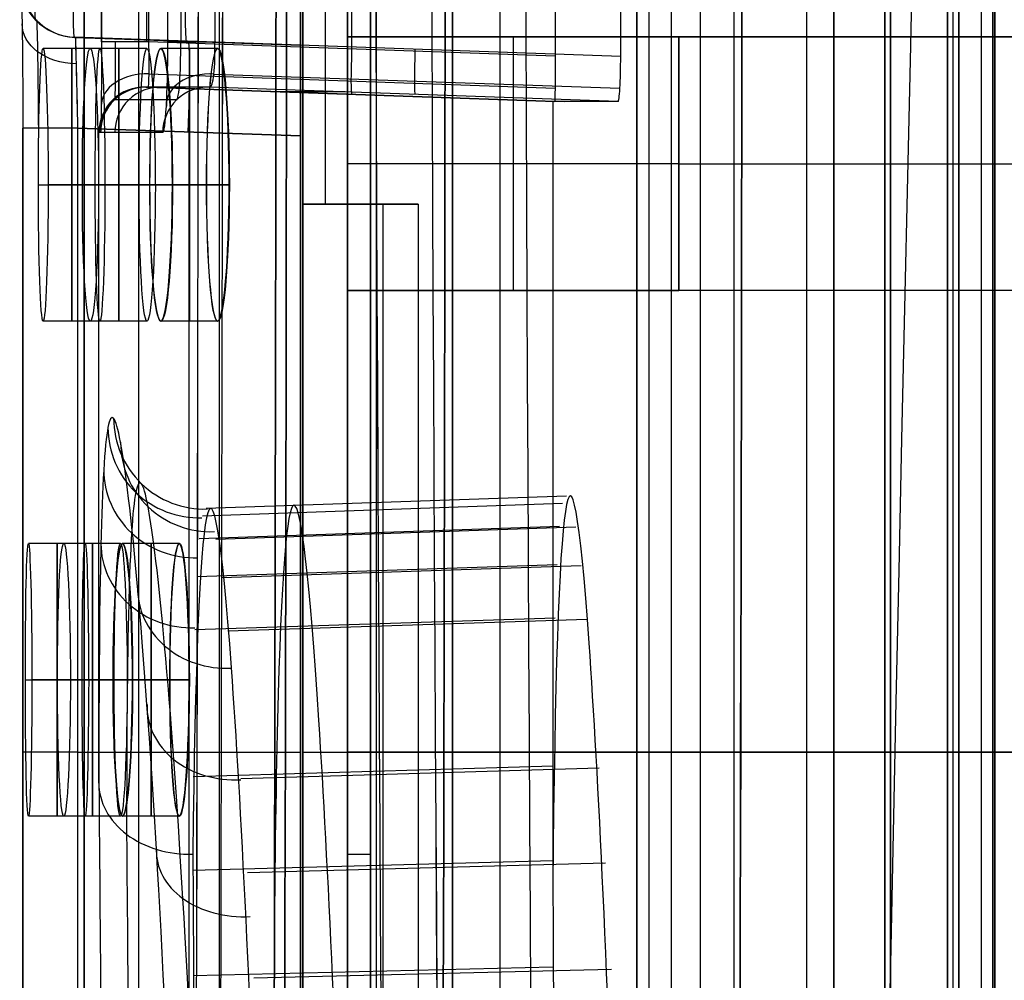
# Model space of a CAD drawing. Extents: x -64 to 57, y 4 to 161.
# Tile 142 of 256: x -64.42 to -60.09, y 128.31 to 132.54. Entities that reach past the tile are written whole.
import ezdxf

# ---------------------------------------------------------------- set-up
doc = ezdxf.new("R2010")
doc.units = 0
doc.layers.add('DEFAULT', color=7, linetype='CONTINUOUS')

msp = doc.modelspace()

# ---------------------------------------------------------------- linework, layer by layer
at = {"layer": 'DEFAULT', "color": 1}
for p, q in [((-60.6117, 81.3771, 65.4553), (-60.6117, 153.3847, 65.4553)), ((-62.5162, 152.7104, 35.6675), (-62.5162, 10.4575, 35.6675)), ((-62.5162, 10.4575, 36.8178), (-62.5162, 152.7104, 36.8178)), ((-60.9551, 12.1037, 35.613), (-60.9551, 150.6227, 35.613)), ((-60.6117, 150.6287, 31.7197), (-60.6117, 81.3771, 31.7197)), ((-61.4256, 137.9591, 51.5556), (-61.4256, 104.9158, 51.5556)), ((-62.8512, 104.9905, 37.3426), (-62.8512, 137.8844, 37.3426)), ((-62.5162, 104.9729, 37.325), (-62.5162, 137.902, 37.325)), ((-62.3059, 104.9619, 51.5095), (-62.3059, 137.913, 51.5095)), ((-63.1861, 137.8669, 37.3601), (-63.1861, 105.008, 37.3601)), ((-63.1861, 132.0247, 51.4633), (-63.1861, 137.8669, 51.4633)), ((-64.1396, 106.1833, 38.1854), (-64.1396, 136.6916, 38.1854)), ((-64.1392, 136.6916, 38.1712), (-64.1392, 106.1833, 38.1712)), ((-63.8983, 106.1833, 38.4353), (-63.8983, 136.6916, 38.4353)), ((-63.5422, 106.1958, 38.4477), (-63.5422, 136.6791, 38.4477)), ((-63.1861, 106.2082, 38.4601), (-63.1861, 136.6667, 38.4601)), ((-63.1861, 132.4245, 50.7631), (-64.1816, 132.4592, 50.7979)), ((-63.1861, 132.4245, 50.9306), (-64.18, 132.4592, 50.9306)), ((-64.1777, 132.4591, 51.0982), (-63.1861, 132.4245, 51.0636)), ((-63.6839, 132.4418, 50.7805), (-63.6839, 132.4418, 51.081)), ((-63.1861, 132.4245, 50.7631), (-63.1861, 132.4245, 51.0636)), ((-64.0696, 132.4098, 55.1174), (-64.3196, 132.4098, 55.1174)), ((-63.8621, 132.4098, 59.4674), (-64.1121, 132.4098, 59.4674)), ((-63.5513, 132.4098, 33.3674), (-63.8013, 132.4098, 33.3674)), ((-63.5505, 132.4098, 63.8174), (-63.8005, 132.4098, 63.8174)), ((-64.4089, 126.5639, 51.7475), (-64.4089, 132.059, 51.7475)), ((-64.4089, 132.059, 51.7518), (-64.4089, 126.5639, 51.7518)), ((-64.1677, 132.059, 51.4976), (-64.1677, 126.5639, 51.4976)), ((-64.1677, 132.059, 51.4976), (-63.1861, 132.0247, 51.4633)), ((-63.1861, 132.0247, 51.4633), (-64.1677, 132.059, 51.4976)), ((-63.6769, 126.5811, 51.4805), (-63.6769, 132.0418, 51.4805)), ((-63.1861, 132.0247, 51.4633), (-63.1861, 126.5982, 51.4633)), ((-64.34, 131.8098, 54.5174), (-64.09, 131.8098, 54.5174)), ((-64.0471, 131.8098, 55.7174), (-64.2971, 131.8098, 55.7174)), ((-64.1469, 131.8098, 58.8674), (-63.8969, 131.8098, 58.8674)), ((-63.8253, 131.8098, 60.0674), (-64.0753, 131.8098, 60.0674)), ((-63.6005, 131.8098, 33.9674), (-63.8505, 131.8098, 33.9674)), ((-63.8497, 131.8098, 63.2174), (-63.5997, 131.8098, 63.2174)), ((-63.7502, 131.8098, 32.7674), (-63.5002, 131.8098, 32.7674)), ((-63.4993, 131.8098, 64.4174), (-63.7493, 131.8098, 64.4174)), ((-64.0696, 131.2098, 55.1174), (-64.3196, 131.2098, 55.1174)), ((-63.8621, 131.2098, 59.4674), (-64.1121, 131.2098, 59.4674)), ((-63.5513, 131.2098, 33.3674), (-63.8013, 131.2098, 33.3674)), ((-63.5505, 131.2098, 63.8174), (-63.8005, 131.2098, 63.8174)), ((-64.1344, 130.2298, 52.9424), (-64.3844, 130.2298, 52.9424)), ((-63.9788, 130.2298, 57.2924), (-64.2288, 130.2298, 57.2924)), ((-63.72, 130.2298, 35.5424), (-63.97, 130.2298, 35.5424)), ((-63.7193, 130.2298, 61.6424), (-63.9693, 130.2298, 61.6424)), ((-64.3977, 129.6298, 52.3424), (-64.1477, 129.6298, 52.3424)), ((-64.1191, 129.6298, 53.5424), (-64.3691, 129.6298, 53.5424)), ((-64.2565, 129.6298, 56.6924), (-64.0065, 129.6298, 56.6924)), ((-63.9492, 129.6298, 57.8924), (-64.1992, 129.6298, 57.8924)), ((-63.762, 129.6298, 36.1424), (-64.012, 129.6298, 36.1424)), ((-64.0113, 129.6298, 61.0424), (-63.7613, 129.6298, 61.0424)), ((-63.9261, 129.6298, 34.9424), (-63.6761, 129.6298, 34.9424)), ((-63.6754, 129.6298, 62.2424), (-63.9254, 129.6298, 62.2424)), ((-64.1677, 129.3115, 51.4976), (-63.1861, 129.3115, 51.4633)), ((-64.1344, 129.0298, 52.9424), (-64.3844, 129.0298, 52.9424)), ((-63.9788, 129.0298, 57.2924), (-64.2288, 129.0298, 57.2924)), ((-63.72, 129.0298, 35.5424), (-63.97, 129.0298, 35.5424)), ((-63.7193, 129.0298, 61.6424), (-63.9693, 129.0298, 61.6424))]:
    msp.add_line(p, q, dxfattribs=at)
at = {"layer": 'DEFAULT', "color": 156}
for p, q in [((-61.704, 10.774, 35.8806), (-61.704, 151.5363, 35.8806)), ((-61.704, 151.5363, 37.5166), (-61.704, 10.774, 37.5166)), ((-61.704, 10.774, 36.6986), (-61.704, 151.5363, 36.6986))]:
    msp.add_line(p, q, dxfattribs=at)
at = {"layer": 'DEFAULT', "color": 7}
for p, q in [((-60.8363, 102.6643, 51.8084), (-60.8363, 149.1156, 51.8084)), ((-60.8363, 149.1156, 65.5634), (-60.8363, 102.6643, 65.5634)), ((-60.3363, 102.6643, 51.8084), (-60.3363, 149.1156, 51.8084)), ((-60.3363, 149.1156, 65.5634), (-60.3363, 102.6643, 65.5634)), ((-60.1363, 102.6643, 51.1084), (-60.1363, 149.1156, 51.1084)), ((-60.1363, 149.1156, 66.2634), (-60.1363, 102.6643, 66.2634)), ((-60.1363, 102.6643, 65.7634), (-60.1363, 149.1156, 65.7634)), ((-60.1363, 149.1156, 51.6084), (-60.1363, 102.6643, 51.6084)), ((-60.8363, 103.6643, 64.2619), (-60.8363, 148.1155, 64.2618)), ((-60.8363, 148.1155, 55.1088), (-60.8363, 103.6643, 55.1089)), ((-60.5863, 103.6643, 64.2619), (-60.5863, 148.1155, 64.2618)), ((-60.5863, 148.1155, 55.1088), (-60.5863, 103.6643, 55.1089)), ((-60.3363, 103.6643, 64.2619), (-60.3363, 148.1155, 64.2618)), ((-60.3363, 148.1155, 55.1088), (-60.3363, 103.6643, 55.1089))]:
    msp.add_line(p, q, dxfattribs=at)
at = {"layer": 'DEFAULT', "color": 131}
for p, q in [((-60.3363, 102.8643, 65.0618), (-60.3363, 148.9155, 65.0618)), ((-60.3363, 102.8643, 54.3088), (-60.3363, 148.9155, 54.3088)), ((-60.1863, 102.8643, 65.0618), (-60.1863, 148.9155, 65.0618)), ((-60.1863, 102.8643, 54.3088), (-60.1863, 148.9155, 54.3088)), ((-60.3363, 104.4399, 63.8853), (-60.3363, 147.3399, 63.8853)), ((-60.3363, 147.3399, 55.4853), (-60.3363, 104.4399, 55.4853)), ((-60.3113, 104.4399, 55.4853), (-60.3113, 147.3399, 55.4853)), ((-60.3113, 104.4399, 63.8853), (-60.3113, 147.3399, 63.8853)), ((-60.2863, 147.3399, 55.4853), (-60.2863, 104.4399, 55.4853)), ((-60.2863, 104.4399, 63.8853), (-60.2863, 147.3399, 63.8853)), ((-60.2863, 104.4399, 59.6853), (-60.2863, 147.3399, 59.6853))]:
    msp.add_line(p, q, dxfattribs=at)
at = {"layer": 'DEFAULT', "color": 254}
for p, q in [((-61.7754, 132.3765, 38.2585), (-61.7754, 147.3023, 38.2585)), ((-62.9774, 132.4184, 38.3005), (-62.9774, 147.2604, 38.3005)), ((-63.7701, 132.4388, 38.1095), (-63.7701, 147.24, 38.1095)), ((-63.7135, 147.24, 38.2609), (-63.7135, 132.4388, 38.2608)), ((-63.5635, 147.24, 38.3209), (-63.5635, 132.4388, 38.3209)), ((-63.1751, 137.5669, 50.8638), (-63.1751, 131.7249, 50.8638)), ((-63.1751, 136.7414, 49.7208), (-63.1751, 131.7249, 49.7208)), ((-63.0773, 136.7414, 49.7208), (-63.0773, 131.7249, 49.7208)), ((-62.9795, 131.7249, 49.7208), (-62.9795, 136.7414, 49.7208)), ((-62.9795, 136.7414, 47.7815), (-62.9795, 132.4615, 47.7815)), ((-64.0626, 132.4394, 50.684), (-64.0626, 136.1498, 50.684)), ((-64.0626, 136.1498, 50.6862), (-64.0626, 132.4394, 50.6862)), ((-63.8626, 132.4394, 50.484), (-63.8626, 136.1498, 50.484)), ((-63.8556, 136.1498, 50.4841), (-63.8556, 132.4394, 50.4841)), ((-62.9795, 136.1699, 38.8826), (-62.9795, 122.4539, 38.8826)), ((-62.9598, 132.4081, 50.5154), (-62.9598, 136.1185, 50.5154)), ((-62.064, 136.0872, 50.5467), (-62.064, 132.3768, 50.5467)), ((-63.1751, 123.0889, 39.8148), (-63.1751, 135.5349, 39.8148)), ((-63.1751, 135.4079, 37.5288), (-63.1751, 107.4679, 37.5288)), ((-62.9795, 135.2682, 47.1884), (-62.9795, 132.4615, 47.1884)), ((-62.9795, 123.3556, 37.8412), (-62.9795, 135.2682, 37.8412)), ((-62.9795, 135.2682, 39.6192), (-62.9795, 122.4539, 39.6192)), ((-62.8779, 135.1539, 37.892), (-62.8779, 123.4699, 37.892)), ((-61.651, 134.5597, 37.5288), (-61.651, 123.8235, 37.5288)), ((-61.5533, 134.5335, 37.8412), (-61.5533, 123.8497, 37.8412)), ((-60.127, 134.1514, 37.5288), (-60.127, 124.2319, 37.5288)), ((-60.127, 134.1514, 37.8412), (-60.127, 124.2319, 37.8412)), ((-60.127, 124.2319, 37.685), (-60.127, 134.1514, 37.685)), ((-62.8779, 133.7569, 39.8148), (-62.8779, 124.8669, 39.8148)), ((-62.8779, 133.7569, 39.6192), (-62.8779, 124.8669, 39.6192)), ((-62.8779, 124.8669, 38.4), (-62.8779, 133.7569, 38.4)), ((-62.8779, 133.7569, 39.717), (-62.8779, 124.8669, 39.717)), ((-61.2777, 133.7569, 38.4), (-61.2777, 124.8669, 38.4)), ((-62.9795, 132.4615, 47.1884), (-62.9795, 132.4615, 48.8648)), ((-62.9795, 132.4615, 48.8648), (-62.9795, 131.3439, 48.8648)), ((-61.519, 132.4615, 48.8648), (-62.9795, 132.4615, 48.8648)), ((-62.9795, 132.4615, 47.1884), (-50.7875, 132.4615, 47.1884)), ((-47.7395, 132.4615, 48.3822), (-62.9795, 132.4615, 48.3822)), ((-62.2492, 132.4615, 48.8648), (-62.2492, 131.3439, 48.8648)), ((-61.519, 131.3439, 48.8648), (-61.519, 132.4615, 48.8648)), ((-61.519, 132.4615, 49.576), (-61.519, 132.4615, 48.8648)), ((-61.519, 131.3439, 49.576), (-61.519, 132.4615, 49.576)), ((-61.519, 132.4615, 49.576), (-47.7395, 132.4615, 49.576)), ((-61.519, 132.4615, 49.2204), (-61.519, 131.3439, 49.2204)), ((-62.064, 132.3768, 50.5467), (-63.8556, 132.4394, 50.4841)), ((-63.5635, 132.4388, 38.3209), (-61.7754, 132.3765, 38.2585)), ((-63.854, 132.298, 50.4257), (-62.0646, 132.2355, 50.4881)), ((-63.5673, 132.2977, 38.3794), (-61.7788, 132.2354, 38.317)), ((-63.8671, 132.2396, 48.6361), (-63.8597, 132.2396, 50.2841)), ((-63.8597, 132.2396, 50.2841), (-62.066, 132.177, 50.3468)), ((-63.8179, 132.2397, 44.4002), (-62.0244, 132.177, 44.4001)), ((-61.7868, 132.177, 38.4584), (-63.5861, 132.2397, 38.5212)), ((-64.013, 132.1836, 48.6361), (-64.0056, 132.1836, 50.2855)), ((-62.066, 132.177, 50.3468), (-62.0741, 132.177, 48.6361)), ((-62.0741, 132.177, 48.6361), (-62.0741, 128.729, 48.6361)), ((-64.0741, 129.1753, 48.6361), (-64.0741, 132.0398, 48.6361)), ((-64.0666, 132.0398, 50.286), (-64.0741, 132.0398, 48.6361)), ((-61.519, 131.9027, 48.8648), (-62.9795, 131.9027, 48.8648)), ((-61.519, 131.9027, 48.8648), (-61.519, 131.9027, 49.576)), ((-61.519, 131.9027, 49.576), (-47.7395, 131.9027, 49.576)), ((-63.1751, 131.7249, 50.8638), (-62.6671, 131.7249, 50.8638)), ((-62.9795, 131.7249, 49.7208), (-63.1751, 131.7249, 49.7208)), ((-63.1751, 131.7249, 49.7208), (-63.1751, 131.7249, 50.8638)), ((-62.9795, 131.7249, 50.2923), (-63.1751, 131.7249, 50.2923)), ((-62.9795, 131.7249, 50.6682), (-62.9795, 131.7249, 49.7208)), ((-62.6671, 131.7249, 50.6682), (-62.9795, 131.7249, 50.6682)), ((-62.9795, 126.8989, 50.6682), (-62.9795, 131.7249, 50.6682)), ((-62.9211, 131.7249, 50.6682), (-62.9211, 131.7249, 50.8638)), ((-62.8233, 131.7249, 50.6682), (-62.8233, 126.8989, 50.6682)), ((-62.6671, 131.7249, 50.8638), (-62.6671, 126.8989, 50.8638)), ((-62.6671, 131.7249, 50.8638), (-62.6671, 131.7249, 50.6682)), ((-62.6671, 131.7249, 50.6682), (-62.6671, 126.8989, 50.6682)), ((-62.6671, 131.7249, 50.766), (-62.6671, 126.8989, 50.766)), ((-62.9795, 131.3439, 48.8648), (-62.9795, 131.3439, 50.0078)), ((-62.9795, 131.3439, 50.0078), (-62.9795, 127.2799, 50.0078)), ((-47.7395, 131.3439, 50.0078), (-62.9795, 131.3439, 50.0078)), ((-62.9795, 131.3439, 48.8648), (-61.519, 131.3439, 48.8648)), ((-61.519, 131.3439, 49.4363), (-62.9795, 131.3439, 49.4363)), ((-61.519, 131.3439, 49.576), (-61.519, 131.3439, 48.8648)), ((-47.7395, 131.3439, 49.576), (-61.519, 131.3439, 49.576)), ((-64.0224, 130.7794, 44.2927), (-64.0284, 130.7648, 44.5531)), ((-64.016, 130.785, 44.0318), (-64.0224, 130.7794, 44.2927)), ((-64.0092, 130.7815, 43.7708), (-64.016, 130.785, 44.0318)), ((-64.0057, 130.7763, 43.6403), (-64.0092, 130.7815, 43.7708)), ((-64.002, 130.7689, 43.5098), (-64.0057, 130.7763, 43.6403)), ((-63.9983, 130.7591, 43.3795), (-64.002, 130.7689, 43.5098)), ((-64.0367, 130.7256, 44.9436), (-64.0393, 130.7078, 45.0746)), ((-64.034, 130.7411, 44.8128), (-64.0367, 130.7256, 44.9436)), ((-64.0313, 130.754, 44.6831), (-64.034, 130.7411, 44.8128)), ((-64.0284, 130.7648, 44.5531), (-64.0313, 130.754, 44.6831)), ((-63.9945, 130.7471, 43.2493), (-63.9983, 130.7591, 43.3795)), ((-63.9906, 130.7328, 43.1193), (-63.9945, 130.7471, 43.2493)), ((-63.9867, 130.7162, 42.9894), (-63.9906, 130.7328, 43.1193)), ((-64.0418, 130.6876, 45.2054), (-64.0442, 130.6651, 45.336)), ((-64.0393, 130.7078, 45.0746), (-64.0418, 130.6876, 45.2054)), ((-63.9826, 130.6974, 42.8598), (-63.9867, 130.7162, 42.9894)), ((-63.9785, 130.6762, 42.7305), (-63.9826, 130.6974, 42.8598)), ((-64.0465, 130.6403, 45.4663), (-64.0488, 130.6132, 45.5962)), ((-64.0442, 130.6651, 45.336), (-64.0465, 130.6403, 45.4663)), ((-63.97, 130.6272, 42.4735), (-63.9785, 130.6762, 42.7305)), ((-64.0488, 130.6132, 45.5962), (-64.0509, 130.5838, 45.7254)), ((-63.9612, 130.5696, 42.2192), (-63.97, 130.6272, 42.4735)), ((-64.0529, 130.5522, 45.854), (-64.0548, 130.5183, 45.9817)), ((-64.0509, 130.5838, 45.7254), (-64.0529, 130.5522, 45.854)), ((-63.9567, 130.5375, 42.0931), (-63.9612, 130.5696, 42.2192)), ((-64.0548, 130.5183, 45.9817), (-64.0566, 130.4822, 46.1088)), ((-63.9522, 130.5033, 41.9676), (-63.9567, 130.5375, 42.0931)), ((-64.0566, 130.4822, 46.1088), (-64.0583, 130.444, 46.2349)), ((-63.9476, 130.4668, 41.8428), (-63.9522, 130.5033, 41.9676)), ((-63.9429, 130.4282, 41.7187), (-63.9476, 130.4668, 41.8428)), ((-63.9061, 130.4783, 44.533), (-63.9116, 130.4556, 44.7821)), ((-63.9002, 130.4922, 44.2836), (-63.9061, 130.4783, 44.533)), ((-63.894, 130.4974, 44.0339), (-63.9002, 130.4922, 44.2836)), ((-63.8873, 130.494, 43.7838), (-63.894, 130.4974, 44.0339)), ((-63.8839, 130.4889, 43.6586), (-63.8873, 130.494, 43.7838)), ((-63.8803, 130.4817, 43.5332), (-63.8839, 130.4889, 43.6586)), ((-63.8767, 130.4722, 43.4077), (-63.8803, 130.4817, 43.5332)), ((-63.873, 130.4606, 43.2822), (-63.8767, 130.4722, 43.4077)), ((-64.0583, 130.444, 46.2349), (-64.0599, 130.4035, 46.3602)), ((-63.9382, 130.3875, 41.5953), (-63.9429, 130.4282, 41.7187)), ((-63.9168, 130.4242, 45.0312), (-63.9193, 130.4051, 45.1557)), ((-63.9143, 130.441, 44.9067), (-63.9168, 130.4242, 45.0312)), ((-63.9116, 130.4556, 44.7821), (-63.9143, 130.441, 44.9067)), ((-63.8692, 130.4467, 43.1568), (-63.873, 130.4606, 43.2822)), ((-63.8653, 130.4306, 43.0317), (-63.8692, 130.4467, 43.1568)), ((-63.8613, 130.4123, 42.9069), (-63.8653, 130.4306, 43.0317)), ((-63.6011, 130.3854, 44.0031), (-62.0146, 130.4408, 44.003)), ((-64.0599, 130.4035, 46.3602), (-64.0614, 130.361, 46.4846)), ((-63.9334, 130.3445, 41.4726), (-63.9382, 130.3875, 41.5953)), ((-63.9216, 130.3838, 45.2801), (-63.9239, 130.3603, 45.4041)), ((-63.9193, 130.4051, 45.1557), (-63.9216, 130.3838, 45.2801)), ((-63.8573, 130.3918, 42.7826), (-63.8613, 130.4123, 42.9069)), ((-63.849, 130.3446, 42.5359), (-63.8573, 130.3918, 42.7826)), ((-63.6183, 130.3521, 44.6962), (-62.0312, 130.4073, 44.7016)), ((-64.0614, 130.361, 46.4846), (-64.0628, 130.3163, 46.608)), ((-63.9285, 130.2994, 41.3505), (-63.9334, 130.3445, 41.4726)), ((-63.9261, 130.3347, 45.5277), (-63.9281, 130.3069, 45.6507)), ((-63.9239, 130.3603, 45.4041), (-63.9261, 130.3347, 45.5277)), ((-63.8404, 130.289, 42.2917), (-63.849, 130.3446, 42.5359)), ((-64.0628, 130.3163, 46.608), (-64.0641, 130.2696, 46.7304)), ((-63.9281, 130.3069, 45.6507), (-63.9301, 130.277, 45.7731)), ((-63.9237, 130.252, 41.2291), (-63.9285, 130.2994, 41.3505)), ((-63.6323, 130.2518, 45.3775), (-62.0449, 130.3062, 45.3882)), ((-63.5584, 130.2487, 42.6313), (-61.9738, 130.3029, 42.6204)), ((-64.0641, 130.2696, 46.7304), (-64.0654, 130.2208, 46.8518)), ((-63.9301, 130.277, 45.7731), (-63.932, 130.245, 45.8947)), ((-63.9137, 130.1509, 40.9883), (-63.9237, 130.252, 41.2291)), ((-63.8361, 130.258, 42.1707), (-63.8404, 130.289, 42.2917)), ((-63.8316, 130.225, 42.0502), (-63.8361, 130.258, 42.1707)), ((-64.0654, 130.2208, 46.8518), (-64.0675, 130.1194, 47.0864)), ((-63.9338, 130.2109, 46.0155), (-63.9355, 130.1748, 46.1355)), ((-63.932, 130.245, 45.8947), (-63.9338, 130.2109, 46.0155)), ((-63.8271, 130.1899, 41.9304), (-63.8316, 130.225, 42.0502)), ((-63.9355, 130.1748, 46.1355), (-63.9371, 130.1366, 46.2547)), ((-63.8226, 130.1527, 41.8113), (-63.8271, 130.1899, 41.9304)), ((-64.0675, 130.1194, 47.0864), (-64.0693, 130.0129, 47.3115)), ((-63.9371, 130.1366, 46.2547), (-63.9386, 130.0964, 46.3731)), ((-63.9036, 130.0409, 40.7503), (-63.9137, 130.1509, 40.9883)), ((-63.818, 130.1134, 41.6928), (-63.8226, 130.1527, 41.8113)), ((-63.6433, 130.0852, 46.0468), (-62.0557, 130.1383, 46.0628)), ((-63.5334, 130.0803, 41.9616), (-61.95, 130.1332, 41.9455)), ((-63.9386, 130.0964, 46.3731), (-63.94, 130.0541, 46.4907)), ((-63.8134, 130.072, 41.575), (-63.818, 130.1134, 41.6928)), ((-63.94, 130.0541, 46.4907), (-63.9426, 129.9636, 46.7235)), ((-63.8984, 129.9828, 40.6326), (-63.9036, 130.0409, 40.7503)), ((-63.8087, 130.0285, 41.4579), (-63.8134, 130.072, 41.575)), ((-64.0693, 130.0129, 47.3115), (-64.0707, 129.8987, 47.5335)), ((-63.8039, 129.9829, 41.3414), (-63.8087, 130.0285, 41.4579)), ((-63.9426, 129.9636, 46.7235), (-63.9437, 129.9153, 46.8387)), ((-63.8933, 129.9226, 40.516), (-63.8984, 129.9828, 40.6326)), ((-63.7942, 129.8855, 41.1103), (-63.8039, 129.9829, 41.3414)), ((-63.9437, 129.9153, 46.8387), (-63.9448, 129.8648, 46.9532)), ((-63.8881, 129.8604, 40.4006), (-63.8933, 129.9226, 40.516)), ((-63.6514, 129.8518, 46.7018), (-62.064, 129.9031, 46.7229)), ((-64.0707, 129.8987, 47.5335), (-64.072, 129.7729, 47.7585)), ((-63.9448, 129.8648, 46.9532), (-63.9458, 129.8124, 47.0669)), ((-63.8829, 129.7963, 40.2865), (-63.8881, 129.8604, 40.4006)), ((-63.7844, 129.7796, 40.8819), (-63.7942, 129.8855, 41.1103)), ((-63.5063, 129.8456, 41.3078), (-61.9244, 129.8966, 41.2865)), ((-64.072, 129.7729, 47.7585), (-64.0725, 129.7055, 47.8722)), ((-63.9458, 129.8124, 47.0669), (-63.9467, 129.7578, 47.1798)), ((-63.8725, 129.6625, 40.0621), (-63.8829, 129.7963, 40.2865)), ((-63.7794, 129.7236, 40.7689), (-63.7844, 129.7796, 40.8819)), ((-63.9467, 129.7578, 47.1798), (-63.9476, 129.7013, 47.2919)), ((-64.0725, 129.7055, 47.8722), (-64.0729, 129.6358, 47.9849)), ((-63.9476, 129.7013, 47.2919), (-63.9483, 129.6427, 47.4031)), ((-63.7744, 129.6657, 40.657), (-63.7794, 129.7236, 40.7689)), ((-63.9483, 129.6427, 47.4031), (-63.949, 129.5821, 47.5134)), ((-63.8621, 129.5213, 39.8432), (-63.8725, 129.6625, 40.0621)), ((-63.7694, 129.6058, 40.5463), (-63.7744, 129.6657, 40.657)), ((-64.0729, 129.6358, 47.9849), (-64.0733, 129.5641, 48.0965)), ((-63.7643, 129.5441, 40.4367), (-63.7694, 129.6058, 40.5463)), ((-64.0733, 129.5641, 48.0965), (-64.0736, 129.4903, 48.207)), ((-63.949, 129.5821, 47.5134), (-63.9496, 129.5196, 47.6227)), ((-63.9496, 129.5196, 47.6227), (-63.9502, 129.455, 47.7311)), ((-63.8516, 129.373, 39.6299), (-63.8621, 129.5213, 39.8432)), ((-63.7593, 129.4805, 40.3284), (-63.7643, 129.5441, 40.4367)), ((-64.0736, 129.4903, 48.207), (-64.0738, 129.4145, 48.3162)), ((-63.7542, 129.4152, 40.2213), (-63.7593, 129.4805, 40.3284)), ((-63.9502, 129.455, 47.7311), (-63.9506, 129.3886, 47.8383)), ((-64.0738, 129.4145, 48.3162), (-64.074, 129.3367, 48.4242)), ((-63.9506, 129.3886, 47.8383), (-63.951, 129.3202, 47.9445)), ((-63.7441, 129.2793, 40.0114), (-63.7542, 129.4152, 40.2213)), ((-64.074, 129.3367, 48.4242), (-64.0741, 129.257, 48.5308)), ((-63.8412, 129.2175, 39.4221), (-63.8516, 129.373, 39.6299)), ((-63.951, 129.3202, 47.9445), (-63.9514, 129.2499, 48.0495)), ((-63.1751, 129.3119, 39.8148), (-62.8779, 129.3119, 39.8148)), ((-62.9795, 129.3119, 50.6682), (-62.6671, 129.3119, 50.6682)), ((-62.9795, 129.3119, 50.0078), (-62.9795, 129.3119, 50.6682)), ((-47.7395, 129.3119, 50.0078), (-62.9795, 129.3119, 50.0078)), ((-62.9795, 129.3119, 37.8412), (-60.127, 129.3119, 37.8412)), ((-62.9795, 129.3119, 37.8412), (-62.9795, 129.3119, 39.6192)), ((-62.8779, 129.3119, 39.6192), (-62.8779, 129.3119, 39.8148)), ((-62.8779, 129.3119, 37.892), (-62.8779, 129.3119, 38.4)), ((-62.8779, 129.3119, 37.892), (-52.4639, 129.3119, 37.892)), ((-62.8779, 129.3119, 38.4), (-59.6775, 129.3119, 38.4)), ((-62.6671, 129.3119, 50.6682), (-62.6671, 129.3119, 50.8638)), ((-64.0741, 129.257, 48.5308), (-64.0741, 129.1753, 48.6361)), ((-63.9514, 129.2499, 48.0495), (-63.9516, 129.1777, 48.1534)), ((-63.734, 129.1366, 39.8068), (-63.7441, 129.2793, 40.0114)), ((-63.6594, 129.2043, 47.9172), (-62.0728, 129.2504, 47.9479)), ((-63.8309, 129.0547, 39.2196), (-63.8412, 129.2175, 39.4221)), ((-63.449, 129.196, 40.0951), (-61.8704, 129.2417, 40.0644)), ((-63.9516, 129.1777, 48.1534), (-63.9518, 129.1036, 48.256)), ((-60.127, 129.1916, 37.5288), (-60.127, 129.1916, 37.8412)), ((-63.7239, 128.9869, 39.6073), (-63.734, 129.1366, 39.8068)), ((-63.9518, 129.1036, 48.256), (-63.952, 129.0276, 48.3574)), ((-63.8206, 128.8845, 39.0225), (-63.8309, 129.0547, 39.2196)), ((-63.952, 129.0276, 48.3574), (-63.952, 128.9499, 48.4574)), ((-63.7139, 128.8302, 39.4131), (-63.7239, 128.9869, 39.6073)), ((-63.8155, 128.7967, 38.926), (-63.8206, 128.8845, 39.0225)), ((-62.8779, 128.861, 39.6192), (-62.9795, 128.861, 39.6192)), ((-63.7039, 128.6666, 39.224), (-63.7139, 128.8302, 39.4131)), ((-63.6601, 128.792, 48.4748), (-62.0741, 128.8348, 48.5098)), ((-63.4197, 128.782, 39.5378), (-61.8428, 128.8245, 39.5027)), ((-63.8104, 128.7069, 38.8308), (-63.8155, 128.7967, 38.926)), ((-63.8003, 128.522, 38.6447), (-63.8104, 128.7069, 38.8308)), ((-63.699, 128.582, 39.1314), (-63.7039, 128.6666, 39.224)), ((-63.694, 128.4957, 39.0401), (-63.699, 128.582, 39.1314)), ((-63.7953, 128.427, 38.5541), (-63.8003, 128.522, 38.6447)), ((-63.6842, 128.3178, 38.8617), (-63.694, 128.4957, 39.0401)), ((-63.7903, 128.3306, 38.4652), (-63.7953, 128.427, 38.5541)), ((-63.659, 128.3271, 48.9889), (-62.0737, 128.3663, 49.028)), ((-63.3911, 128.3174, 39.0261), (-61.8159, 128.3562, 38.9871)), ((-63.7855, 128.2328, 38.3782), (-63.7903, 128.3306, 38.4652)), ((-63.6794, 128.2265, 38.7748), (-63.6842, 128.3178, 38.8617))]:
    msp.add_line(p, q, dxfattribs=at)
at = {"layer": 'DEFAULT', "color": 1, "extrusion": (8.80849e-08, 1.65877e-11, 1)}
msp.add_arc((2112.4494, 83.1513, 30.3646), 2172.531, 178.0582251, 181.9633825, dxfattribs=at)
at = {"layer": 'DEFAULT', "color": 1, "extrusion": (6.37239e-09, -5.38277e-14, 1)}
msp.add_arc((2106.8678, 83.1507, 28.609), 2167.9273, 178.056369, 181.9652383, dxfattribs=at)
at = {"layer": 'DEFAULT', "color": 1, "extrusion": (-6.39751e-09, 3.73463e-14, 1)}
msp.add_arc((2106.8678, 83.1507, 68.566), 2167.9273, 178.056369, 181.9652417, dxfattribs=at)
at = {"layer": 'DEFAULT', "color": 1, "extrusion": (-4.01616e-05, -4.47712e-09, 1)}
msp.add_arc((2112.4396, 83.1513, 28.6012), 2172.9134, 178.0606672, 181.9609199, dxfattribs=at)
at = {"layer": 'DEFAULT', "color": 1, "extrusion": (4.01504e-05, 4.4757e-09, 1)}
msp.add_arc((2112.4343, 83.1513, 68.5737), 2172.912, 178.060666, 181.9609244, dxfattribs=at)
at = {"layer": 'DEFAULT', "color": 1, "extrusion": (8.84343e-08, 1.65026e-11, 1)}
msp.add_arc((2112.4606, 83.1513, 30.3646), 2172.5422, 178.0615914, 181.9600157, dxfattribs=at)
at = {"layer": 'DEFAULT', "color": 1, "extrusion": (-8.77825e-08, -1.6417e-11, 1)}
msp.add_arc((2112.4589, 83.1513, 66.8103), 2172.5405, 178.0615925, 181.9600222, dxfattribs=at)
at = {"layer": 'DEFAULT', "color": 254, "extrusion": (0.995931, -2.47832e-05, -0.090119)}
msp.add_arc((140.5303, -438.3278, -68.9402), 498.4165, 88.89805, 94.560755, dxfattribs=at)
at = {"layer": 'DEFAULT', "color": 254, "extrusion": (0.995931, -2.4782e-05, 0.090119)}
msp.add_arc((140.5302, 535.2042, -60.1742), 498.4165, 265.439256, 271.101962, dxfattribs=at)
at = {"layer": 'DEFAULT', "color": 254, "extrusion": (0.995931, -2.47838e-05, -0.090121)}
msp.add_arc((140.5303, -438.265, -68.2438), 498.4043, 88.89805, 94.560756, dxfattribs=at)
at = {"layer": 'DEFAULT', "color": 254, "extrusion": (0.995931, -2.47826e-05, 0.090121)}
msp.add_arc((140.5302, 535.1413, -59.4776), 498.4042, 265.439255, 271.101962, dxfattribs=at)
at = {"layer": 'DEFAULT', "color": 254, "extrusion": (0.995859, -2.56032e-05, -0.090906)}
msp.add_arc((140.5303, -438.1712, -66.9871), 498.3529, 88.897985, 94.561018, dxfattribs=at)
at = {"layer": 'DEFAULT', "color": 254, "extrusion": (0.995859, -2.56021e-05, 0.090906)}
msp.add_arc((140.5302, 535.0406, -58.1445), 498.3528, 265.438993, 271.102026, dxfattribs=at)
at = {"layer": 'DEFAULT', "color": 1, "extrusion": (0.996081, -2.45895e-05, -0.088445)}
msp.add_arc((140.4456, -436.7116, -69.1987), 496.5558, 88.891775, 94.572177, dxfattribs=at)
at = {"layer": 'DEFAULT', "color": 1, "extrusion": (0.996074, -2.21132e-05, 0.088527)}
msp.add_arc((140.1505, 523.6608, -60.6006), 486.7139, 265.370039, 271.165401, dxfattribs=at)
at = {"layer": 'DEFAULT', "color": 1, "extrusion": (0.995938, -2.13712e-05, 0.090043)}
msp.add_arc((140.15, 523.9509, -60.4613), 487.1856, 265.372024, 271.164966, dxfattribs=at)
at = {"layer": 'DEFAULT', "color": 1, "extrusion": (0.995947, -2.45933e-05, -0.089937)}
msp.add_arc((140.4457, -437.0362, -69.2053), 497.0505, 88.892276, 94.570151, dxfattribs=at)
at = {"layer": 'DEFAULT', "color": 1, "extrusion": (0.99584, -1.9544e-05, 0.091114)}
msp.add_arc((140.1473, 524.4995, -60.2023), 487.853, 265.376967, 271.164119, dxfattribs=at)
at = {"layer": 'DEFAULT', "color": 1, "extrusion": (0.995833, -1.7073e-05, 0.091195)}
msp.add_arc((140.15, 524.5838, -60.1989), 487.9323, 265.377425, 271.163635, dxfattribs=at)
at = {"layer": 'DEFAULT', "color": 1, "extrusion": (0.995842, -2.06267e-05, -0.091096)}
msp.add_arc((140.1511, -427.8965, -69.0553), 488.022, 88.836737, 94.621883, dxfattribs=at)
at = {"layer": 'DEFAULT', "color": 1, "extrusion": (0.995856, -2.53629e-05, -0.090939)}
msp.add_arc((140.4469, -437.6996, -69.0466), 497.8281, 88.893736, 94.564834, dxfattribs=at)
at = {"layer": 'DEFAULT', "color": 1, "extrusion": (0.136585, -0.000507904, 0.990628)}
msp.add_arc((146.4486, -1756.1906, 20.22), 1822.9796, 89.9063373, 91.4757322, dxfattribs=at)
at = {"layer": 'DEFAULT', "color": 1, "extrusion": (-0.136585, 0.000507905, 0.990628)}
msp.add_arc((-146.4487, 1769.4634, 76.0442), 1822.9797, 269.9063376, 271.4757325, dxfattribs=at)
at = {"layer": 'DEFAULT', "color": 1, "extrusion": (-0.1367, 0.000506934, 0.990612)}
msp.add_arc((-146.4454, 1770.6781, 76.0502), 1824.184, 269.9062753, 271.474634, dxfattribs=at)
at = {"layer": 'DEFAULT', "color": 1, "extrusion": (0.1367, -0.000506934, 0.990612)}
msp.add_arc((146.4453, -1757.394, 20.2125), 1824.1838, 89.906275, 91.4746338, dxfattribs=at)
at = {"layer": 'DEFAULT', "color": 1, "extrusion": (0.043583, -0.000474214, 0.99905)}
msp.add_arc((158.9789, -1752.7997, 25.9644), 1818.2418, 90.3153037, 91.8885768, dxfattribs=at)
at = {"layer": 'DEFAULT', "color": 1, "extrusion": (-0.043583, 0.000474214, 0.99905)}
msp.add_arc((-158.9789, 1757.0351, 71.1182), 1818.2418, 270.3153037, 271.8885768, dxfattribs=at)
at = {"layer": 'DEFAULT', "color": 1, "extrusion": (0.001897, -0.000456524, 0.999998)}
msp.add_arc((1869.049, 139.8461, 28.4601), 1931.3105, 179.7084096, 181.1892536, dxfattribs=at)
at = {"layer": 'DEFAULT', "color": 1, "extrusion": (-0.001897, 0.000456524, 0.999998)}
msp.add_arc((1869.2333, 139.8017, 68.7147), 1931.3105, 179.7084096, 181.1892537, dxfattribs=at)
at = {"layer": 'DEFAULT', "color": 1, "extrusion": (0.99979, -0.009652, -0.018075)}
msp.add_arc((132.2348, 49.6075, -66.5366), 0.3268, 180.3697, 269.4431, dxfattribs=at)
at = {"layer": 'DEFAULT', "color": 1, "extrusion": (0.999415, -0.02188, -0.026272)}
msp.add_arc((131.4227, 49.0185, -68.3768), 0.4, 180.0196, 269.9589, dxfattribs=at)
at = {"layer": 'DEFAULT', "color": 1, "extrusion": (0.999416, -0.021873, -0.026265)}
msp.add_arc((131.4231, 49.019, -68.3756), 0.4, 180.0196, 269.9589, dxfattribs=at)
at = {"layer": 'DEFAULT', "color": 1, "extrusion": (0.998783, -0.034878, -0.034878)}
for centre, start, end in [((130.5386, 48.3685, -69.9994), 180, 269.9302), ((129.7386, 48.6688, -70.0054), 0, 89.9302)]:
    msp.add_arc(centre, 0.4, start, end, dxfattribs=at)
at = {"layer": 'DEFAULT', "color": 1, "extrusion": (1, 0, 0)}
for centre, radius, start, end in [((132.8241, 50.763, -63.1861), 0.3997, 179.9856, 270.0144), ((132.0248, 51.0637, -63.1861), 0.3997, 359.9856, 90.0144), ((131.8098, 55.1174, -64.1936), 0.6, 270, 90), ((131.8098, 59.4674, -63.9861), 0.6, 270, 90), ((131.8098, 33.3674, -63.6753), 0.6, 270, 90), ((131.8098, 63.8174, -63.6745), 0.6, 270, 90), ((131.8098, 55.1174, -64.1936), 0.6, 90, 270), ((131.8098, 59.4674, -63.9861), 0.6, 90, 270), ((131.8098, 33.3674, -63.6753), 0.6, 90, 270), ((131.8098, 63.8174, -63.6745), 0.6, 90, 270), ((129.6298, 52.9424, -64.2584), 0.6, 270, 90), ((129.6298, 57.2924, -64.1028), 0.6, 270, 90), ((129.6298, 35.5424, -63.844), 0.6, 270, 90), ((129.6298, 61.6424, -63.8433), 0.6, 270, 90), ((129.6298, 52.9424, -64.2584), 0.6, 90, 270), ((129.6298, 57.2924, -64.1028), 0.6, 90, 270), ((129.6298, 35.5424, -63.844), 0.6, 90, 270), ((129.6298, 61.6424, -63.8433), 0.6, 90, 270)]:
    msp.add_arc(centre, radius, start, end, dxfattribs=at)
at = {"layer": 'DEFAULT', "color": 1, "extrusion": (0.012114, -0.000423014, 0.999927)}
msp.add_arc((-64.7835, 132.7302, 49.9606), 0.25, 180, 268.0001, dxfattribs=at)
at = {"layer": 'DEFAULT', "color": 1, "extrusion": (0.012937, -0.000451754, 0.999916)}
msp.add_arc((-64.8247, 132.7316, 50.0537), 0.25, 180, 268.0002, dxfattribs=at)
at = {"layer": 'DEFAULT', "color": 1, "extrusion": (0.999892, 0.000889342, -0.01465)}
msp.add_arc((132.116, 50.1542, -65.0427), 0.6502, 359.9947, 89.9836, dxfattribs=at)
at = {"layer": 'DEFAULT', "color": 1, "extrusion": (0.01376, -0.000480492, 0.999905)}
msp.add_arc((-64.866, 132.733, 50.1467), 0.25, 180, 268.0002, dxfattribs=at)
at = {"layer": 'DEFAULT', "color": 1, "extrusion": (-0.011498, 0.70779, -0.706329)}
msp.add_arc((62.0011, 130.822, 58.1163), 0.25, 273.4849, 1.3176, dxfattribs=at)
at = {"layer": 'DEFAULT', "color": 1, "extrusion": (0.034883, 0.999391, 3.85863e-11)}
msp.add_arc((-113.5938, 48.5874, 130.2099), 182.544, 0.694483, 0.788853, dxfattribs=at)
at = {"layer": 'DEFAULT', "color": 1, "extrusion": (0.999915, 0.007188, -0.010838)}
msp.add_arc((132.5213, 50.4122, -63.9449), 0.4734, 359.7926, 90.3942, dxfattribs=at)
at = {"layer": 'DEFAULT', "color": 1, "extrusion": (0.034899, 0.999391, -1.387e-12)}
msp.add_arc((-113.5885, 48.5874, 130.1386), 182.3672, 0.694495, 0.788867, dxfattribs=at)
at = {"layer": 'DEFAULT', "color": 1, "extrusion": (0.999729, 0.023189, -0.002025)}
msp.add_arc((133.5122, 50.9743, -61.1923), 0.3995, 0.017, 90.102, dxfattribs=at)
at = {"layer": 'DEFAULT', "color": 1, "extrusion": (0.999729, 0.023192, -0.002022)}
msp.add_arc((133.5123, 50.9744, -61.1917), 0.3995, 0.017, 90.1019, dxfattribs=at)
at = {"layer": 'DEFAULT', "color": 254, "extrusion": (0.999954, -0.000549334, -0.009593)}
msp.add_arc((132.4043, 49.6689, -64.6186), 0.3998, 90.0259, 180.0615, dxfattribs=at)
at = {"layer": 'DEFAULT', "color": 254, "extrusion": (7.09677e-14, 1, 2.47825e-15)}
msp.add_arc((63.8626, 50.684, 132.4394), 0.2, 268, 0, dxfattribs=at)
at = {"layer": 'DEFAULT', "color": 254, "extrusion": (0, 1, 0)}
msp.add_arc((63.8626, 50.684, 132.4394), 0.2, 360, 0.6439, dxfattribs=at)
at = {"layer": 'DEFAULT', "color": 254, "extrusion": (0.99971, 0.009448, -0.022147)}
msp.add_arc((133.0408, 48.8806, -63.8518), 0.2583, 90.5533, 179.3991, dxfattribs=at)
at = {"layer": 'DEFAULT', "color": 254, "extrusion": (0.99799, 0.033556, -0.053755)}
msp.add_arc((134.5101, 47.0206, -61.9969), 0.1992, 89.9059, 180.3114, dxfattribs=at)
at = {"layer": 'DEFAULT', "color": 254, "extrusion": (0.998427, -0.000551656, 0.056058)}
msp.add_arc((132.4042, 42.0281, -61.6066), 0.3997, 179.832, 269.9025, dxfattribs=at)
at = {"layer": 'DEFAULT', "color": 254, "extrusion": (-4.52576e-08, 1, 7.83042e-07)}
msp.add_arc((63.5705, 38.1209, 132.4389), 0.2, 356.6921, 92.0002, dxfattribs=at)
at = {"layer": 'DEFAULT', "color": 254, "extrusion": (0.996581, 0.009482, 0.082073)}
msp.add_arc((133.0421, 43.5153, -59.0998), 0.2581, 181.0968, 269.3082, dxfattribs=at)
at = {"layer": 'DEFAULT', "color": 254, "extrusion": (0.988908, 0.033079, 0.144797)}
msp.add_arc((134.4905, 46.6735, -52.9287), 0.1989, 178.9937, 269.8073, dxfattribs=at)
at = {"layer": 'DEFAULT', "color": 1, "extrusion": (0.99936, 0.001644, -0.035736)}
for centre in [(131.915, 52.7914, -66.0304), (131.915, 52.7914, -66.0304), (131.9146, 52.8004, -65.7806), (131.9146, 52.8004, -65.7806)]:
    msp.add_arc(centre, 0.6004, 270.0399, 89.9668, dxfattribs=at)
at = {"layer": 'DEFAULT', "color": 1, "extrusion": (0.998224, 0.001648, -0.059542)}
for centre, end in [((131.9143, 55.5575, -67.3209), 89.904), ((131.9143, 55.5575, -67.3209), 89.904), ((131.9139, 55.5724, -67.0714), 89.9039), ((131.9139, 55.5724, -67.0714), 89.904)]:
    msp.add_arc(centre, 0.6011, 270.1073, end, dxfattribs=at)
at = {"layer": 'DEFAULT', "color": 1, "extrusion": (0.996524, 0.001653, 0.083294)}
for centre, start in [((131.9133, 38.5474, -60.5813), 270.1915), ((131.9133, 38.5474, -60.5813), 270.1915), ((131.9129, 38.5266, -60.3322), 270.1914), ((131.9129, 38.5266, -60.3322), 270.1915)]:
    msp.add_arc(centre, 0.6021, start, 89.7927, dxfattribs=at)
at = {"layer": 'DEFAULT', "color": 1, "extrusion": (0.996519, 0.001653, -0.083348)}
for centre, start in [((131.9133, 58.296, -68.6786), 270.2076), ((131.9133, 58.296, -68.6786), 270.2075), ((131.9129, 58.3169, -68.4294), 270.2076), ((131.9129, 58.3169, -68.4294), 270.2076)]:
    msp.add_arc(centre, 0.6021, start, 89.8083, dxfattribs=at)
at = {"layer": 'DEFAULT', "color": 254, "extrusion": (0.998783, -0.034867, 0.034878)}
msp.add_arc((130.1312, 52.6404, -65.7388), 0.2, 90.0698, 179.9814, dxfattribs=at)
at = {"layer": 'DEFAULT', "color": 254, "extrusion": (0.998785, -0.03481, -0.034878)}
msp.add_arc((130.1447, 36.1211, -68.5486), 0.2, 180.1127, 269.9304, dxfattribs=at)
at = {"layer": 'DEFAULT', "color": 254, "extrusion": (0.999952, -0.000277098, -0.009758)}
msp.add_arc((132.3596, 49.7385, -62.591), 0.1998, 89.9936, 180.0301, dxfattribs=at)
at = {"layer": 'DEFAULT', "color": 254, "extrusion": (0.998391, -0.000288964, 0.056696)}
msp.add_arc((132.3588, 41.9013, -59.5452), 0.1997, 179.8592, 269.9345, dxfattribs=at)
at = {"layer": 'DEFAULT', "color": 254, "extrusion": (0.007497, 0.706621, 0.707553)}
msp.add_arc((65.2623, -57.2895, 128.6845), 0.2, 267.6032, 0.8591, dxfattribs=at)
at = {"layer": 'DEFAULT', "color": 254, "extrusion": (-0.040443, -0.705425, 0.70763)}
msp.add_arc((-71.0373, 117.808, -63.5967), 0.2, 89.4964, 184.6319, dxfattribs=at)
at = {"layer": 'DEFAULT', "color": 254, "extrusion": (-1.60862e-07, -2.12034e-08, 1)}
msp.add_arc((-63.8741, 132.0398, 48.6361), 0.2, 88, 180, dxfattribs=at)
at = {"layer": 'DEFAULT', "color": 254, "extrusion": (0.004522, 2.25759e-06, 0.99999)}
msp.add_arc((-64.0952, 132.0396, 49.1711), 0.2, 88, 180, dxfattribs=at)
at = {"layer": 'DEFAULT', "color": 254, "extrusion": (0.009044, 3.12028e-06, 0.999959)}
msp.add_arc((-64.3188, 132.0396, 49.7049), 0.2, 88, 180, dxfattribs=at)
at = {"layer": 'DEFAULT', "color": 254, "extrusion": (-0.027597, -0.000183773, 0.999619)}
msp.add_arc((-132.4617, -61.6966, 45.2964), 0.2, 177.618, 269.6184, dxfattribs=at)
at = {"layer": 'DEFAULT', "color": 254, "extrusion": (-0.000345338, 1, 1.84524e-08)}
msp.add_arc((-118.4053, 48.6365, 132.2617), 182.2267, 356.817918, 359.999878, dxfattribs=at)
at = {"layer": 'DEFAULT', "color": 254, "extrusion": (-0.055509, -1.93204e-05, 0.998458)}
msp.add_arc((-132.062, -61.3109, 41.9889), 0.2, 177.9769, 269.9801, dxfattribs=at)
at = {"layer": 'DEFAULT', "color": 254, "extrusion": (2.84435e-07, 1, 1.23813e-11)}
msp.add_arc((-117.1699, 48.6365, 132.2189), 180.444, 356.779803, 0.529751, dxfattribs=at)
at = {"layer": 'DEFAULT', "color": 254, "extrusion": (-0.000362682, 1, -5.54149e-08)}
msp.add_arc((-118.4112, 48.6365, 132.2068), 182.3762, 356.817989, 359.999887, dxfattribs=at)
at = {"layer": 'DEFAULT', "color": 254, "extrusion": (3.47658e-10, 1, -7.01744e-09)}
msp.add_arc((-118.375, 48.6367, 132.177), 180.4491, 356.766492, 359.999814, dxfattribs=at)
at = {"layer": 'DEFAULT', "color": 1, "extrusion": (-1.99007e-13, 1, -8.11925e-14)}
msp.add_arc((64.1589, 51.7475, 132.059), 0.25, 272, 0, dxfattribs=at)
at = {"layer": 'DEFAULT', "color": 1, "extrusion": (1.51345e-09, 1, -1.96704e-11)}
msp.add_arc((64.1589, 51.7475, 132.059), 0.25, 0, 0.9923, dxfattribs=at)
at = {"layer": 'DEFAULT', "color": 254, "extrusion": (-0.000346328, 1, 2.97996e-09)}
msp.add_arc((-118.4111, 48.6364, 132.0619), 182.4394, 356.818029, 359.999891, dxfattribs=at)
at = {"layer": 'DEFAULT', "color": 1, "extrusion": (0.99936, -0.001644, -0.035736)}
for centre in [(131.7042, 52.7759, -66.4638), (131.7042, 52.7759, -66.4638), (131.7046, 52.7849, -66.214), (131.7046, 52.7849, -66.214)]:
    msp.add_arc(centre, 0.6004, 90.0332, 269.9601, dxfattribs=at)
at = {"layer": 'DEFAULT', "color": 1, "extrusion": (0.998224, -0.001648, -0.059542)}
for centre, start in [((131.7048, 55.5316, -67.7553), 90.096), ((131.7048, 55.5316, -67.7553), 90.0961), ((131.7052, 55.5465, -67.5057), 90.096), ((131.7052, 55.5465, -67.5057), 90.096)]:
    msp.add_arc(centre, 0.6011, start, 269.8927, dxfattribs=at)
at = {"layer": 'DEFAULT', "color": 1, "extrusion": (0, 1, 0)}
for centre, radius, start, end in [((-118.542, 48.5874, 131.8098), 182.7283, 1.859725, 2.236234), ((-118.542, 48.5874, 131.8098), 182.7283, 3.225075, 3.602013), ((-118.542, 48.5876, 131.8098), 182.7283, 355.033257, 355.410839), ((-118.542, 48.5874, 131.8098), 182.7283, 4.592261, 4.969844), ((-118.542, 48.5874, 129.6298), 182.7283, 1.177494, 1.55387), ((-118.542, 48.5874, 129.6298), 182.7283, 2.542219, 2.918916), ((-118.542, 48.5876, 129.6298), 182.7283, 355.717476, 356.094708), ((-118.542, 48.5874, 129.6298), 182.7283, 3.908389, 4.285623), ((64.1589, 51.7475, 129.3115), 0.25, 272, 0), ((64.1589, 51.7475, 129.3115), 0.25, 0, 0.9923)]:
    msp.add_arc(centre, radius, start, end, dxfattribs=at)
at = {"layer": 'DEFAULT', "color": 1, "extrusion": (0.996524, -0.001653, 0.083294)}
for centre, end in [((131.7058, 38.5839, -61.0171), 269.8085), ((131.7058, 38.5839, -61.0171), 269.8086), ((131.7063, 38.563, -60.768), 269.8085), ((131.7063, 38.563, -60.768), 269.8085)]:
    msp.add_arc(centre, 0.6021, 90.2073, end, dxfattribs=at)
at = {"layer": 'DEFAULT', "color": 1, "extrusion": (0.996519, -0.001653, -0.083348)}
for centre, end in [((131.7058, 58.2596, -69.1144), 269.7924), ((131.7058, 58.2596, -69.1144), 269.7924), ((131.7063, 58.2804, -68.8653), 269.7925), ((131.7063, 58.2804, -68.8653), 269.7924)]:
    msp.add_arc(centre, 0.6021, 90.1917, end, dxfattribs=at)
at = {"layer": 'DEFAULT', "color": 254, "extrusion": (0.999536, 0.019114, 0.023718)}
msp.add_arc((124.4975, 45.4135, -58.4313), 7.1043, 269.98076, 40.59165, dxfattribs=at)
at = {"layer": 'DEFAULT', "color": 254, "extrusion": (0.999473, 0.020569, 0.025103)}
msp.add_arc((124.6156, 45.5296, -59.7613), 7.05, 269.98441, 38.3487, dxfattribs=at)
at = {"layer": 'DEFAULT', "color": 254, "extrusion": (-0.026652, 0.030707, 0.999173)}
msp.add_arc((-37.6867, -138.5661, 49.4574), 0.4, 319.0211, 51.0679, dxfattribs=at)
at = {"layer": 'DEFAULT', "color": 254, "extrusion": (-0.020846, -0.108318, 0.993898)}
msp.add_arc((-87.1955, 120.5931, 31.7105), 0.4, 190.9588, 282.8291, dxfattribs=at)
at = {"layer": 'DEFAULT', "color": 254, "extrusion": (0.999471, 0.019805, 0.025789)}
msp.add_arc((124.5652, 45.5612, -59.4638), 7.0604, 269.95776, 89.96286, dxfattribs=at)
at = {"layer": 'DEFAULT', "color": 254, "extrusion": (-0.031903, 0.170632, 0.984818)}
msp.add_arc((38.4793, -130.5879, 66.4194), 0.4, 349.2517, 81.5679, dxfattribs=at)
at = {"layer": 'DEFAULT', "color": 254, "extrusion": (-0.014843, -0.246553, 0.969016)}
msp.add_arc((-71.3834, 133.8992, 13.1836), 0.4, 183.555, 275.339, dxfattribs=at)
at = {"layer": 'DEFAULT', "color": 1, "extrusion": (0.999715, 0.001643, -0.023833)}
for centre, start in [((129.7352, 51.398, -65.4139), 270.0184), ((129.7352, 51.398, -65.4139), 270.0184), ((129.7348, 51.4039, -65.1639), 270.0185), ((129.7348, 51.4039, -65.1639), 270.0184)]:
    msp.add_arc(centre, 0.6002, start, 89.986, dxfattribs=at)
at = {"layer": 'DEFAULT', "color": 1, "extrusion": (0.998863, 0.001646, -0.047639)}
for centre in [(129.7347, 54.1778, -66.6709), (129.7347, 54.1778, -66.6709), (129.7343, 54.1897, -66.4212), (129.7343, 54.1897, -66.4212)]:
    msp.add_arc(centre, 0.6007, 270.0695, 89.9395, dxfattribs=at)
at = {"layer": 'DEFAULT', "color": 254, "extrusion": (-0.009156, -0.379087, 0.925316)}
msp.add_arc((-66.7911, 136.8054, -5.4481), 0.4, 181.4952, 273.2804, dxfattribs=at)
at = {"layer": 'DEFAULT', "color": 1, "extrusion": (0.997447, 0.00165, 0.071391)}
for centre, start in [((129.7339, 40.0032, -61.0544), 270.1395), ((129.7339, 40.0032, -61.0544), 270.1396), ((129.7335, 39.9854, -60.805), 270.1395), ((129.7335, 39.9854, -60.805), 270.1395)]:
    msp.add_arc(centre, 0.6015, start, 89.8469, dxfattribs=at)
at = {"layer": 'DEFAULT', "color": 1, "extrusion": (0.997443, 0.00165, -0.071445)}
for centre, end in [((129.7339, 56.93, -67.9949), 89.8602), ((129.7339, 56.93, -67.9949), 89.8603), ((129.7335, 56.9478, -67.7456), 89.8602), ((129.7335, 56.9478, -67.7456), 89.8602)]:
    msp.add_arc(centre, 0.6015, 270.1533, end, dxfattribs=at)
at = {"layer": 'DEFAULT', "color": 254, "extrusion": (-0.038916, 0.435346, 0.899422)}
msp.add_arc((51.6735, -103.7637, 95.7514), 0.4, 354.3242, 87.4049, dxfattribs=at)
at = {"layer": 'DEFAULT', "color": 1, "extrusion": (0.999715, -0.001643, -0.023833)}
for centre, end in [((129.524, 51.3878, -65.8398), 269.9816), ((129.524, 51.3878, -65.8398), 269.9815), ((129.5244, 51.3938, -65.5898), 269.9816), ((129.5244, 51.3938, -65.5898), 269.9816)]:
    msp.add_arc(centre, 0.6002, 90.014, end, dxfattribs=at)
at = {"layer": 'DEFAULT', "color": 1, "extrusion": (0.998863, -0.001646, -0.047639)}
for centre in [(129.5245, 54.1574, -67.0975), (129.5245, 54.1574, -67.0975), (129.5249, 54.1693, -66.8478), (129.5249, 54.1693, -66.8478)]:
    msp.add_arc(centre, 0.6007, 90.0605, 269.9305, dxfattribs=at)
at = {"layer": 'DEFAULT', "color": 1, "extrusion": (0.997447, -0.00165, 0.071391)}
for centre, end in [((129.5253, 40.0339, -61.4822), 269.8605), ((129.5253, 40.0339, -61.4822), 269.8605), ((129.5257, 40.016, -61.2329), 269.8604), ((129.5257, 40.016, -61.2329), 269.8605)]:
    msp.add_arc(centre, 0.6015, 90.1531, end, dxfattribs=at)
at = {"layer": 'DEFAULT', "color": 1, "extrusion": (0.997443, -0.00165, -0.071445)}
for centre, start in [((129.5253, 56.8993, -68.4228), 90.1398), ((129.5253, 56.8993, -68.4228), 90.1398), ((129.5257, 56.9172, -68.1734), 90.1397), ((129.5257, 56.9172, -68.1734), 90.1398)]:
    msp.add_arc(centre, 0.6015, start, 269.8467, dxfattribs=at)
at = {"layer": 'DEFAULT', "color": 254, "extrusion": (-0.040031, 0.556958, 0.829575)}
msp.add_arc((54.0138, -88.6865, 107.7473), 0.4, 355.047, 88.5893, dxfattribs=at)
at = {"layer": 'DEFAULT', "color": 254, "extrusion": (0.99997, -2.57596e-15, -0.007749)}
msp.add_arc((123.3407, 43.5315, -64.4491), 7.4339, 38.29216, 141.70784, dxfattribs=at)
at = {"layer": 'DEFAULT', "color": 254, "extrusion": (8.82967e-08, -0.621057, 0.783765)}
msp.add_arc((-63.6741, 131.4489, -42.106), 0.4, 180, 272, dxfattribs=at)
at = {"layer": 'DEFAULT', "color": 254, "extrusion": (0.999974, -8.96151e-09, -0.007236)}
msp.add_arc((123.3407, 43.5548, -64.301), 7.1529, 38.35511, 141.64467, dxfattribs=at)
at = {"layer": 'DEFAULT', "color": 254, "extrusion": (-0.039269, 0.666864, 0.744144)}
msp.add_arc((55.735, -72.4353, 117.493), 0.4, 355.4745, 89.4924, dxfattribs=at)
at = {"layer": 'DEFAULT', "color": 254, "extrusion": (0.999993, 0.002623, -0.002764)}
msp.add_arc((123.5072, 43.8377, -63.4554), 7.0445, 38.39215, 89.99967, dxfattribs=at)
at = {"layer": 'DEFAULT', "color": 254, "extrusion": (0.999995, 0.002119, -0.002254)}
msp.add_arc((123.472, 43.8732, -61.9107), 7.1, 40.63189, 90.0001, dxfattribs=at)

doc.saveas('drawing.dxf')
